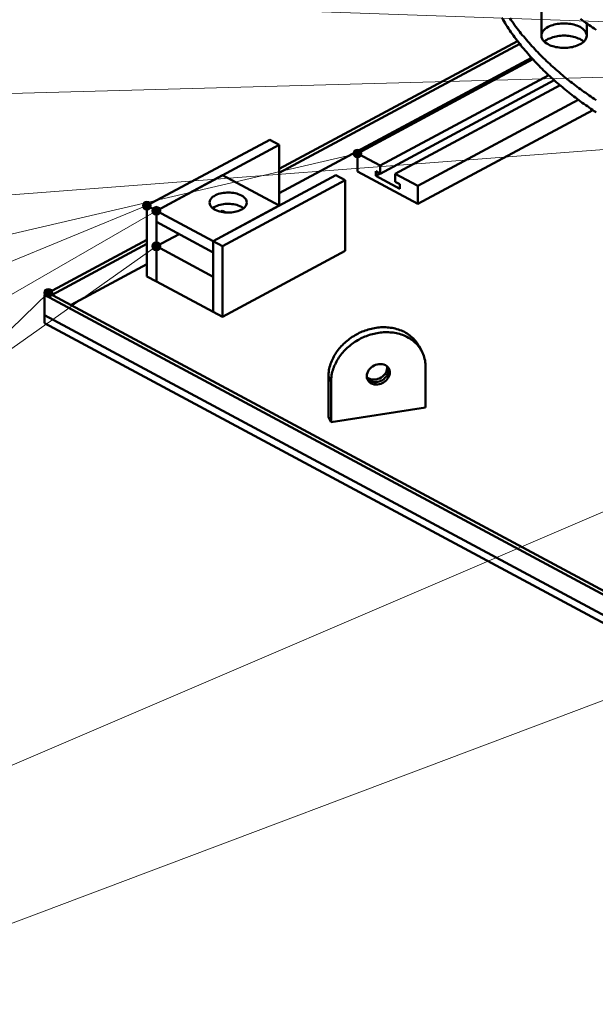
# Model space of a CAD drawing. Header units: millimetres. Extents: x 0 to 841, y 0 to 594.
# Tile 3 of 19: x 162 to 254, y 131 to 288. Entities that reach past the tile are written whole.
import ezdxf

# ---------------------------------------------------------------- set-up
doc = ezdxf.new("R2010")
doc.units = ezdxf.units.MM
for name, color, linetype, lineweight in [('ACH', 7, 'CONTINUOUS', 13), ('COTA', 7, 'CONTINUOUS', 18), ('VIS', 7, 'CONTINUOUS', 50)]:
    doc.layers.add(name, color=color, linetype=linetype, lineweight=lineweight)

msp = doc.modelspace()

# ---------------------------------------------------------------- hatches: boundary and pattern name
at = {"layer": 'ACH'}
h = msp.add_hatch(color=7, dxfattribs=at)
h.dxf.hatch_style = 1
h.paths.add_polyline_path([(216.62, 266.82), (216.49, 267.23), (216.14, 267.49), (215.71, 267.49), (215.36, 267.23), (215.22, 266.82), (215.36, 266.41), (215.71, 266.16), (216.14, 266.16), (216.49, 266.41)])
h = msp.add_hatch(color=7, dxfattribs=at)
h.dxf.hatch_style = 1
h.paths.add_polyline_path([(183.11, 258.51), (182.98, 258.92), (182.63, 259.18), (182.2, 259.18), (181.85, 258.92), (181.71, 258.51), (181.85, 258.1), (182.2, 257.85), (182.63, 257.85), (182.98, 258.1)])
h = msp.add_hatch(color=7, dxfattribs=at)
h.dxf.hatch_style = 1
h.paths.add_polyline_path([(184.62, 257.7), (184.48, 258.12), (184.13, 258.37), (183.7, 258.37), (183.35, 258.12), (183.22, 257.7), (183.35, 257.29), (183.7, 257.04), (184.13, 257.04), (184.48, 257.29)])
h = msp.add_hatch(color=7, dxfattribs=at)
h.dxf.hatch_style = 1
h.paths.add_polyline_path([(184.62, 252.04), (184.48, 252.45), (184.13, 252.71), (183.7, 252.71), (183.35, 252.45), (183.22, 252.04), (183.35, 251.63), (183.7, 251.37), (184.13, 251.37), (184.48, 251.63)])
h = msp.add_hatch(color=7, dxfattribs=at)
h.dxf.hatch_style = 1
h.paths.add_polyline_path([(167.43, 244.64), (167.3, 245.05), (166.95, 245.31), (166.52, 245.31), (166.17, 245.05), (166.03, 244.64), (166.17, 244.23), (166.52, 243.98), (166.95, 243.98), (167.3, 244.23)])

# ---------------------------------------------------------------- linework, layer by layer
at = {"layer": 'COTA'}
for p, q in [((355.28, 284.25), (74, 294.15)), ((323.61, 280.89), (74, 273.92)), ((370.31, 276.19), (73.99, 253.64)), ((215.92, 266.82), (73.9, 233.76)), ((183.92, 257.7), (73.46, 193.91)), ((182.41, 258.51), (73.7, 213.9)), ((183.92, 252.04), (73.27, 173.74)), ((166.73, 244.64), (72.87, 153.74)), ((323.61, 239.16), (73.68, 132.05)), ((323.61, 205.6), (73.74, 111.41))]:
    msp.add_line(p, q, dxfattribs=at)
for centre in [(215.92, 266.82), (182.41, 258.51), (183.92, 257.7), (183.92, 252.04), (166.73, 244.64)]:
    msp.add_circle(centre, 0.7, dxfattribs=at)
at = {"layer": 'VIS'}
for points in [[(245.17, 293.53), (245.17, 285.57)], [(238.9, 288.39), (239.07, 288.1), (239.24, 287.82), (239.41, 287.53), (239.59, 287.25), (239.77, 286.97), (239.96, 286.69), (240.14, 286.41), (240.33, 286.14), (240.52, 285.86), (240.72, 285.59), (240.92, 285.32), (241.11, 285.05), (241.32, 284.78), (241.52, 284.52), (241.73, 284.26), (241.93, 283.99), (242.14, 283.74), (242.36, 283.48), (242.57, 283.22), (242.79, 282.97), (243.01, 282.71), (243.23, 282.46), (243.45, 282.21), (243.67, 281.96), (243.9, 281.72), (244.13, 281.47), (244.36, 281.23), (244.59, 280.99), (244.82, 280.75), (245.06, 280.51), (245.29, 280.28), (245.53, 280.04), (245.77, 279.81), (246.01, 279.58), (246.26, 279.35), (246.5, 279.12), (246.75, 278.9), (247, 278.67), (247.24, 278.45), (247.49, 278.23), (247.75, 278.01), (248, 277.79), (248.25, 277.58), (248.51, 277.36), (248.77, 277.15), (249.03, 276.93), (249.29, 276.72), (249.55, 276.52), (249.81, 276.31), (250.07, 276.1), (250.34, 275.9), (250.6, 275.7), (250.87, 275.49), (251.14, 275.29), (251.41, 275.1), (251.68, 274.9), (251.95, 274.7), (252.22, 274.51), (252.49, 274.32), (252.77, 274.13), (253.04, 273.94), (253.32, 273.75), (253.59, 273.56), (253.87, 273.37)], [(240.14, 288.35), (240.33, 288.07), (240.52, 287.8), (240.72, 287.53), (240.92, 287.26), (241.11, 286.99), (241.32, 286.72), (241.52, 286.46), (241.73, 286.19), (241.93, 285.93), (242.14, 285.67), (242.36, 285.41), (242.57, 285.16), (242.79, 284.9), (243.01, 284.65), (243.23, 284.4), (243.45, 284.15), (243.67, 283.9), (243.9, 283.66), (244.13, 283.41), (244.36, 283.17), (244.59, 282.93), (244.82, 282.69), (245.06, 282.45), (245.29, 282.21), (245.53, 281.98), (245.77, 281.75), (246.01, 281.52), (246.26, 281.29), (246.5, 281.06), (246.75, 280.83), (247, 280.61), (247.24, 280.39), (247.49, 280.17), (247.75, 279.95), (248, 279.73), (248.25, 279.51), (248.51, 279.3), (248.77, 279.08), (249.03, 278.87), (249.29, 278.66), (249.55, 278.45), (249.81, 278.24), (250.07, 278.04), (250.34, 277.83), (250.6, 277.63), (250.87, 277.43), (251.14, 277.23), (251.41, 277.03), (251.68, 276.84), (251.95, 276.64), (252.22, 276.45), (252.49, 276.25), (252.77, 276.06), (253.04, 275.87), (253.32, 275.68), (253.59, 275.5), (253.87, 275.31)], [(245.17, 285.57), (245.2, 285.83), (245.29, 286.07), (245.43, 286.3), (245.6, 286.49), (245.8, 286.67), (246.01, 286.82), (246.24, 286.95), (246.48, 287.06), (246.72, 287.16), (246.97, 287.25), (247.22, 287.32), (247.48, 287.38), (247.73, 287.43), (247.99, 287.46), (248.25, 287.49), (248.52, 287.5), (248.78, 287.51), (249.04, 287.5), (249.3, 287.49), (249.56, 287.46), (249.82, 287.43), (250.08, 287.38), (250.34, 287.32), (250.59, 287.25), (250.84, 287.16), (251.08, 287.06), (251.32, 286.95), (251.54, 286.82), (251.76, 286.67), (251.95, 286.49), (252.13, 286.3), (252.27, 286.07), (252.36, 285.83), (252.39, 285.57)], [(251.41, 288.22), (251.68, 288.02), (251.95, 287.83), (252.22, 287.63), (252.49, 287.44), (252.77, 287.25), (253.04, 287.06), (253.32, 286.87), (253.59, 286.68), (253.87, 286.5)], [(252.39, 287.51), (252.39, 285.57)], [(251.33, 284.2), (251.1, 284.08), (250.85, 283.98), (250.6, 283.9), (250.35, 283.82), (250.1, 283.76), (249.84, 283.71), (249.58, 283.68), (249.32, 283.65), (249.05, 283.63), (248.79, 283.63), (248.53, 283.63), (248.26, 283.65), (248, 283.67), (247.74, 283.71), (247.48, 283.76), (247.23, 283.82), (246.97, 283.89), (246.72, 283.97), (246.48, 284.07), (246.24, 284.19), (246.02, 284.32), (245.8, 284.47), (245.6, 284.64), (245.43, 284.84), (245.29, 285.06), (245.2, 285.31), (245.17, 285.57)], [(245.65, 284.6), (245.85, 284.77), (246.06, 284.91), (246.28, 285.04), (246.52, 285.14), (246.76, 285.24), (247, 285.32), (247.25, 285.39), (247.5, 285.45), (247.75, 285.49), (248.01, 285.53), (248.26, 285.55), (248.52, 285.57), (248.78, 285.57), (249.04, 285.57), (249.29, 285.55), (249.55, 285.53), (249.8, 285.49), (250.06, 285.45), (250.31, 285.39), (250.56, 285.32), (250.8, 285.24), (251.04, 285.14), (251.27, 285.04), (251.5, 284.91), (251.71, 284.77), (251.91, 284.6)], [(252.39, 285.57), (252.36, 285.31), (252.27, 285.07), (252.13, 284.85), (251.96, 284.65), (251.77, 284.48), (251.56, 284.33), (251.33, 284.2)], [(203.45, 264.36), (241.37, 284.71)], [(203.45, 263.71), (241.72, 284.26)], [(203.45, 260.48), (243.6, 282.04)], [(215.92, 266.82), (243.82, 281.8)], [(219.53, 264.88), (246.34, 279.28)], [(219.53, 263.59), (247.23, 278.47)], [(221.93, 263.59), (248.15, 277.67)], [(225.54, 261.66), (251.05, 275.36)], [(225.54, 258.79), (253.35, 273.72)], [(182.41, 258.51), (201.95, 269)], [(183.92, 257.7), (203.45, 268.19)], [(203.45, 268.19), (201.95, 269)], [(203.45, 258.51), (203.45, 268.19)], [(215.92, 263.95), (215.92, 266.82)], [(215.92, 266.82), (219.53, 264.88)], [(219.53, 264.88), (219.53, 263.59)], [(183.92, 257.7), (194.43, 263.35)], [(192.93, 252.86), (212.47, 263.35)], [(203.45, 258.51), (194.43, 263.35)], [(213.97, 262.55), (212.47, 263.35)], [(215.92, 263.95), (225.54, 258.79)], [(218.81, 263.98), (218.81, 263.26)], [(218.81, 263.98), (219.53, 263.59)], [(218.81, 263.26), (219.47, 263.62)], [(221.93, 263.59), (225.54, 261.66)], [(221.93, 263.59), (221.93, 262.3)], [(194.43, 252.06), (213.97, 262.55)], [(213.97, 251.29), (213.97, 262.55)], [(218.81, 263.26), (222.65, 261.2)], [(221.93, 262.3), (222.65, 261.92)], [(222.65, 261.92), (222.65, 261.2)], [(192.36, 259), (192.4, 259.26), (192.51, 259.5), (192.67, 259.71), (192.87, 259.89), (193.09, 260.04), (193.32, 260.17), (193.56, 260.28), (193.81, 260.37), (194.07, 260.44), (194.33, 260.5), (194.59, 260.54), (194.85, 260.57), (195.12, 260.59), (195.39, 260.59), (195.65, 260.58), (195.92, 260.56), (196.18, 260.53), (196.44, 260.48), (196.7, 260.42), (196.95, 260.34), (197.2, 260.24), (197.44, 260.13)], [(225.54, 258.79), (225.54, 261.66)], [(198.31, 259), (198.27, 258.74), (198.16, 258.5), (198.01, 258.29), (197.81, 258.11), (197.6, 257.96), (197.37, 257.83), (197.13, 257.72), (196.89, 257.63), (196.63, 257.56), (196.38, 257.5), (196.12, 257.45), (195.86, 257.42), (195.6, 257.4), (195.34, 257.4), (195.07, 257.4), (194.81, 257.42), (194.55, 257.45), (194.29, 257.5), (194.04, 257.56), (193.79, 257.63), (193.54, 257.72), (193.3, 257.83), (193.07, 257.96), (192.86, 258.11), (192.67, 258.29), (192.51, 258.5), (192.4, 258.74), (192.36, 259)], [(192.87, 258.1), (193.09, 258.25), (193.32, 258.38), (193.57, 258.49), (193.82, 258.58), (194.07, 258.65), (194.33, 258.71), (194.59, 258.75), (194.86, 258.78), (195.12, 258.8), (195.39, 258.8), (195.65, 258.79), (195.92, 258.77), (196.18, 258.73), (196.44, 258.69), (196.7, 258.62), (196.95, 258.54), (197.2, 258.45), (197.44, 258.33)], [(197.44, 260.13), (197.65, 260), (197.85, 259.85), (198.03, 259.67), (198.18, 259.47), (198.28, 259.24), (198.31, 259)], [(183.92, 257.7), (182.41, 258.51)], [(182.41, 247.25), (182.41, 258.51)], [(183.92, 246.45), (183.92, 257.7)], [(192.93, 252.86), (183.92, 257.7)], [(183.92, 255.91), (183.92, 257.7)], [(192.93, 252.86), (203.45, 258.51)], [(194.15, 257.53), (194.43, 257.69)], [(194.95, 257.41), (194.43, 257.69)], [(197.44, 258.33), (197.5, 258.3), (197.56, 258.26), (197.62, 258.22), (197.68, 258.18), (197.74, 258.14), (197.8, 258.1)], [(192.93, 251.07), (183.92, 255.91)], [(183.92, 252.04), (187.52, 253.98)], [(166.73, 244.64), (182.41, 253.06)], [(167.34, 244.32), (182.41, 252.42)], [(194.43, 252.06), (192.93, 252.86)], [(192.93, 241.61), (192.93, 252.86)], [(192.93, 251.07), (192.93, 252.86)], [(192.93, 247.2), (183.92, 252.04)], [(183.92, 246.45), (183.92, 252.04)], [(194.43, 240.8), (194.43, 252.06)], [(194.43, 240.8), (213.97, 251.29)], [(170.34, 242.71), (182.41, 249.19)], [(183.92, 246.45), (182.41, 247.25)], [(192.93, 241.61), (183.92, 246.45)], [(192.93, 241.61), (192.93, 247.2)], [(166.13, 244.32), (166.73, 244.64)], [(166.73, 244.64), (320.6, 162.03)], [(166.73, 244.64), (167.34, 244.32)], [(166.13, 241.09), (166.13, 244.32)], [(166.13, 244.32), (320, 161.71)], [(194.43, 240.8), (192.93, 241.61)], [(166.13, 239.8), (166.13, 241.09)], [(166.13, 241.09), (320, 158.48)], [(166.13, 241.09), (320, 158.48)], [(166.13, 239.8), (320, 157.19)], [(211.3, 231.3), (211.3, 231.56), (211.32, 231.81), (211.35, 232.06), (211.38, 232.32), (211.43, 232.57), (211.49, 232.82), (211.56, 233.06), (211.63, 233.31), (211.72, 233.55), (211.81, 233.79), (211.92, 234.02), (212.03, 234.25), (212.15, 234.48), (212.27, 234.7), (212.41, 234.92), (212.54, 235.13), (212.69, 235.34), (212.84, 235.55), (213, 235.75), (213.17, 235.94), (213.34, 236.13), (213.51, 236.32), (213.7, 236.5), (213.88, 236.67), (214.07, 236.84), (214.27, 237.01), (214.47, 237.17), (214.67, 237.32), (214.88, 237.47), (215.09, 237.61), (215.31, 237.75), (215.53, 237.88), (215.75, 238.01), (215.98, 238.13), (216.21, 238.24), (216.44, 238.35), (216.67, 238.45), (216.91, 238.54), (217.15, 238.63), (217.39, 238.71), (217.64, 238.79), (217.88, 238.86), (218.13, 238.92), (218.38, 238.97), (218.63, 239.02), (218.88, 239.06), (219.14, 239.09), (219.39, 239.12), (219.65, 239.14), (219.9, 239.15), (220.16, 239.15), (220.41, 239.14), (220.67, 239.13), (220.92, 239.11), (221.18, 239.08), (221.43, 239.04), (221.68, 238.99), (221.93, 238.94), (222.18, 238.87), (222.42, 238.79), (222.66, 238.71), (222.9, 238.62), (223.14, 238.51), (223.37, 238.4), (223.59, 238.28), (223.81, 238.15), (224.02, 238.01), (224.23, 237.86), (224.43, 237.7), (224.62, 237.53), (224.81, 237.36), (224.99, 237.17), (225.15, 236.98), (225.31, 236.77), (225.46, 236.57), (225.59, 236.35), (225.72, 236.13)], [(211.72, 230.51), (211.72, 230.77), (211.74, 231.02), (211.77, 231.27), (211.8, 231.53), (211.85, 231.78), (211.91, 232.03), (211.98, 232.27), (212.05, 232.52), (212.14, 232.76), (212.23, 233), (212.34, 233.23), (212.45, 233.46), (212.57, 233.69), (212.69, 233.91), (212.83, 234.13), (212.97, 234.34), (213.11, 234.55), (213.26, 234.76), (213.42, 234.96), (213.59, 235.15), (213.76, 235.34), (213.93, 235.53), (214.12, 235.71), (214.3, 235.89), (214.49, 236.06), (214.69, 236.22), (214.89, 236.38), (215.09, 236.53), (215.3, 236.68), (215.51, 236.82), (215.73, 236.96), (215.95, 237.09), (216.17, 237.22), (216.4, 237.34), (216.63, 237.45), (216.86, 237.56), (217.09, 237.66), (217.33, 237.75), (217.57, 237.84), (217.81, 237.92), (218.06, 238), (218.3, 238.07), (218.55, 238.13), (218.8, 238.18), (219.05, 238.23), (219.31, 238.27), (219.56, 238.3), (219.81, 238.33), (220.07, 238.35), (220.32, 238.36), (220.58, 238.36), (220.83, 238.35), (221.09, 238.34), (221.34, 238.32), (221.6, 238.29), (221.85, 238.25), (222.1, 238.2), (222.35, 238.15), (222.6, 238.08), (222.84, 238), (223.08, 237.92), (223.32, 237.83), (223.56, 237.72), (223.79, 237.61), (224.01, 237.49), (224.23, 237.36), (224.44, 237.22), (224.65, 237.07), (224.85, 236.91), (225.04, 236.74), (225.23, 236.57), (225.41, 236.38), (225.57, 236.19), (225.73, 235.98), (225.88, 235.78), (226.01, 235.56), (226.14, 235.34)], [(225.72, 236.13), (226.14, 235.34)], [(226.14, 235.34), (226.26, 235.1), (226.36, 234.86), (226.45, 234.62), (226.53, 234.37), (226.6, 234.12), (226.66, 233.86), (226.7, 233.6), (226.73, 233.34), (226.75, 233.08), (226.75, 232.82)], [(217.4, 231.38), (217.42, 231.65), (217.49, 231.91), (217.6, 232.15), (217.74, 232.38), (217.91, 232.58), (218.11, 232.76), (218.32, 232.92), (218.55, 233.06), (218.8, 233.16), (219.05, 233.24), (219.32, 233.29), (219.58, 233.3), (219.85, 233.28), (220.11, 233.22), (220.36, 233.11), (220.58, 232.97), (220.77, 232.78), (220.92, 232.56)], [(217.41, 231.2), (217.62, 231.04), (217.86, 230.93), (218.12, 230.85), (218.39, 230.82), (218.65, 230.82), (218.92, 230.86), (219.18, 230.93), (219.42, 231.02), (219.66, 231.15), (219.88, 231.3), (220.08, 231.48), (220.26, 231.68), (220.41, 231.9), (220.53, 232.13), (220.61, 232.39), (220.65, 232.65), (220.64, 232.92)], [(220.8, 232.75), (220.86, 232.49), (220.86, 232.23), (220.82, 231.97), (220.73, 231.72), (220.61, 231.49), (220.46, 231.27), (220.28, 231.08), (220.09, 230.9), (219.87, 230.75), (219.64, 230.63), (219.39, 230.53), (219.14, 230.46), (218.88, 230.43), (218.61, 230.42), (218.35, 230.45), (218.1, 230.52), (217.86, 230.63), (217.64, 230.78), (217.46, 230.97)], [(220.92, 232.56), (221.02, 232.32), (221.07, 232.07), (221.07, 231.81), (221.02, 231.55), (220.93, 231.31), (220.81, 231.08), (220.66, 230.87), (220.49, 230.67), (220.29, 230.5), (220.08, 230.36), (219.85, 230.24), (219.61, 230.14), (219.36, 230.07), (219.1, 230.03), (218.84, 230.03), (218.58, 230.05), (218.33, 230.12), (218.09, 230.22), (217.88, 230.37), (217.69, 230.55), (217.55, 230.76)], [(226.75, 232.82), (226.75, 226.36)], [(211.3, 224.85), (211.3, 231.3)], [(211.72, 230.51), (211.3, 231.3)], [(211.72, 224.06), (211.72, 230.51)], [(217.55, 230.76), (217.5, 230.86), (217.46, 230.96), (217.43, 231.06), (217.41, 231.17), (217.4, 231.27), (217.4, 231.38)], [(226.75, 226.36), (211.72, 224.06)], [(211.72, 224.06), (211.3, 224.85)]]:
    msp.add_lwpolyline(points, dxfattribs=at)

doc.saveas('drawing.dxf')
